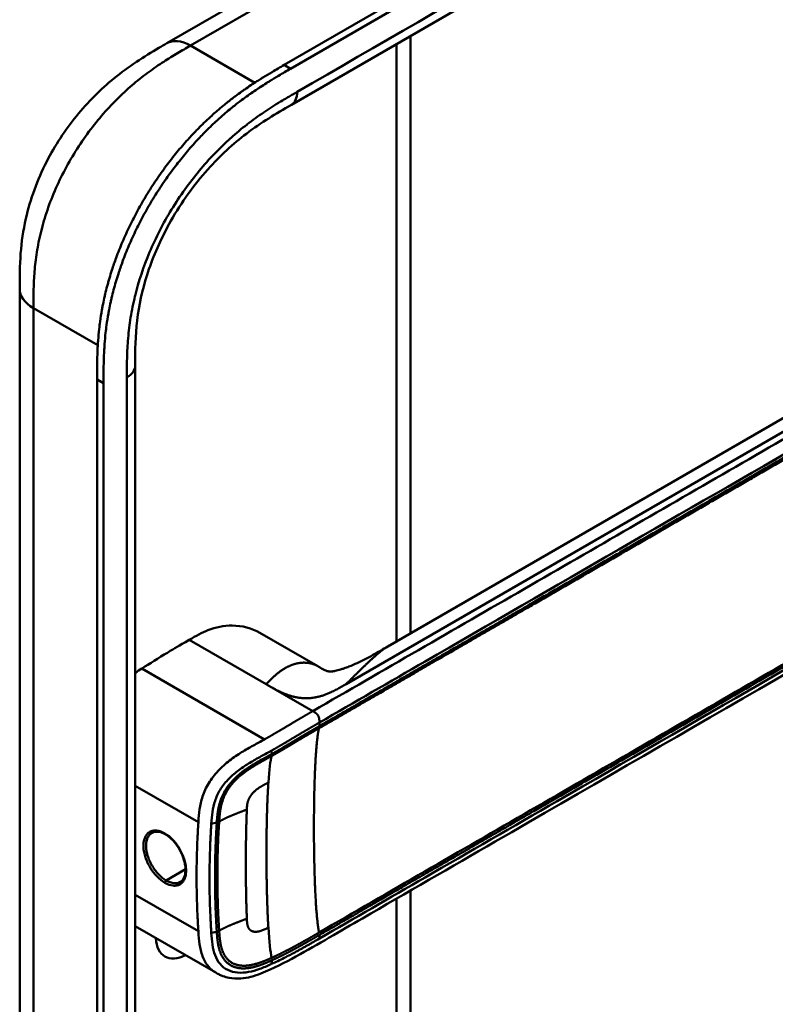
# Model space of a CAD drawing. Header units: millimetres. Extents: x 20 to 833, y 20 to 574.
# Tile 7 of 14: x 363 to 395, y 122 to 163. Entities that reach past the tile are written whole.
import ezdxf

# ---------------------------------------------------------------- set-up
doc = ezdxf.new("R2010")
doc.units = ezdxf.units.MM
doc.header["$LTSCALE"] = 2
doc.layers.add('Sichtbare Kanten(DIN)', color=7, linetype='Continuous', lineweight=50)
doc.layers.add('Sichtbare tangentiale Kanten(DIN)', color=7, linetype='Continuous', lineweight=50)

msp = doc.modelspace()

# ---------------------------------------------------------------- linework, layer by layer
at = {"layer": 'Sichtbare Kanten(DIN)'}
for p, q in [((373.958, 161.542), (418.625, 187.33)), ((418.899, 187.172), (374.232, 161.383)), ((415.257, 183.52), (374.267, 159.854)), ((368.986, 162.46), (378.915, 168.193)), ((379.312, 162.767), (379.312, 137.451)), ((368.986, 162.46), (368.986, 162.46)), ((374.267, 159.854), (374.267, 159.854)), ((378.363, 136.904), (410.127, 155.242)), ((362.746, 152.058), (362.746, 152.058)), ((367.643, 148.792), (367.643, 148.792)), ((367.643, 148.792), (367.643, 86.924)), ((366.027, 85.694), (366.027, 148.215)), ((366.302, 148.057), (366.302, 85.536)), ((372.932, 137.482), (375.39, 136.063)), ((379.312, 135.904), (379.312, 135.904)), ((379.312, 135.755), (379.312, 135.755)), ((375.607, 133.616), (375.607, 133.616)), ((375.82, 133.739), (375.82, 133.739)), ((371.16, 131.628), (371.16, 131.628)), ((372.687, 130.746), (372.686, 130.747)), ((371.141, 129.838), (371.141, 129.838)), ((379.312, 126.902), (379.312, 126.902)), ((379.312, 126.555), (379.312, 94.739)), ((370.808, 126.132), (370.808, 126.132)), ((371.041, 126.208), (371.041, 126.208)), ((371.064, 123.08), (367.643, 125.054)), ((371.064, 123.08), (371.064, 123.08))]:
    msp.add_line(p, q, dxfattribs=at)
for centre, major_axis, start_param, end_param in [((371.817, 131.248), (2.26, 3.914), 0.316429, 0.3165), ((371.761, 131.281), (2.3, 3.984), 0.270097, 0.270412), ((371.591, 131.379), (2.3, 3.984), 0.184418, 0.184904), ((371.676, 131.33), (2.32, 4.018), 0.219371, 0.219881), ((371.704, 131.314), (2.34, 4.053), 0.226219, 0.226799), ((371.478, 131.444), (-1.91, -3.308), 2.541311, 2.541312), ((371.535, 131.412), (1.95, 3.377), 5.700566, 5.70057), ((371.533, 131.411), (-2.261, -3.916), 2.53255, 2.532551), ((371.676, 131.33), (-2.32, -4.018), 2.338409, 2.338428), ((371.817, 131.248), (-2.26, -3.914), 2.382309, 2.382329), ((371.761, 131.281), (2.3, 3.984), 5.506055, 5.506075), ((371.704, 131.314), (2.34, 4.053), 4.119086, 4.119229), ((371.534, 131.411), (-2.26, -3.914), 0.658548, 0.658552), ((371.704, 131.314), (-2.76, -4.78), 0.9483, 0.948426), ((371.704, 131.313), (-2.76, -4.78), 0.638877, 0.63888), ((371.647, 131.346), (2.8, 4.85), 3.797045, 3.797047), ((369.837, 125.37), (-0.93, -1.611), 5.54054, 7.025984), ((369.837, 125.37), (0.93, 1.611), 4.347781, 4.347796)]:
    msp.add_ellipse(centre, major_axis=major_axis, ratio=0.57735, start_param=start_param, end_param=end_param, dxfattribs=at)
for points, knots in [([(362.746, 152.058), (362.746, 152.533), (362.748, 153.034), (362.824, 154.034), (362.894, 154.533), (363.19, 155.842), (363.493, 156.672), (364.242, 158.129), (364.673, 158.785), (365.635, 159.972), (366.18, 160.513), (367.367, 161.483), (368.025, 161.9), (368.765, 162.333), (368.876, 162.397), (368.986, 162.46)], [0, 0, 0, 0, 0.436934, 0.436934, 0.842877, 0.842877, 1.497176, 1.497176, 2.073361, 2.073361, 2.662057, 2.662057, 3.316724, 3.316724, 3.433488, 3.433488, 3.433488, 3.433488]), ([(366.027, 148.215), (366.027, 148.313), (366.027, 148.509), (366.029, 148.755), (366.033, 149.005), (366.038, 149.206), (366.047, 149.461), (366.058, 149.667), (366.079, 149.979), (366.108, 150.296), (366.161, 150.727), (366.213, 151.055), (366.274, 151.387), (366.32, 151.61), (366.384, 151.89), (366.441, 152.116), (366.518, 152.399), (366.585, 152.627), (366.693, 152.968), (366.812, 153.31), (367.008, 153.823), (367.201, 154.276), (367.466, 154.837), (367.694, 155.279), (368, 155.823), (368.259, 156.248), (368.601, 156.767), (368.887, 157.17), (369.259, 157.656), (369.567, 158.032), (369.924, 158.435), (370.167, 158.694), (370.413, 158.944), (370.579, 159.106), (370.83, 159.343), (371.084, 159.571), (371.425, 159.858), (371.683, 160.063), (371.941, 160.258), (372.114, 160.384), (372.33, 160.536), (372.503, 160.653), (372.718, 160.796), (372.891, 160.906), (373.149, 161.066), (373.492, 161.272), (373.789, 161.444), (373.958, 161.542)], [-0.9999979, -0.9999979, -0.9999979, -0.9999979, -0.9791648, -0.9583317, -0.9479152, -0.9270821, -0.9166655, -0.8958324, -0.8854159, -0.8541662, -0.8333331, -0.8020835, -0.791667, -0.7708339, -0.7604173, -0.7395842, -0.7291677, -0.7083346, -0.697918, -0.6666684, -0.6458353, -0.6041691, -0.583336, -0.5416699, -0.5208368, -0.4791706, -0.4583375, -0.4166713, -0.3958382, -0.354172, -0.3333389, -0.3020893, -0.2916727, -0.2708397, -0.2604231, -0.2291735, -0.2083404, -0.1770907, -0.1666742, -0.1458411, -0.1354246, -0.1145915, -0.1041749, -0.0833418, -0.0729253, -0.0416756, -0.0000095, -0.0000095, -0.0000095, -0.0000095]), ([(374.232, 161.383), (374.063, 161.286), (373.766, 161.114), (373.423, 160.908), (373.165, 160.747), (372.993, 160.637), (372.777, 160.495), (372.604, 160.377), (372.388, 160.225), (372.216, 160.1), (371.957, 159.904), (371.699, 159.7), (371.358, 159.412), (371.104, 159.185), (370.853, 158.948), (370.687, 158.786), (370.441, 158.536), (370.198, 158.277), (369.841, 157.873), (369.533, 157.498), (369.161, 157.011), (368.875, 156.608), (368.534, 156.09), (368.274, 155.664), (367.969, 155.121), (367.74, 154.678), (367.476, 154.118), (367.282, 153.665), (367.086, 153.152), (366.968, 152.81), (366.86, 152.468), (366.793, 152.241), (366.715, 151.958), (366.659, 151.732), (366.595, 151.451), (366.549, 151.229), (366.487, 150.897), (366.435, 150.569), (366.382, 150.138), (366.354, 149.821), (366.332, 149.508), (366.321, 149.302), (366.312, 149.048), (366.307, 148.846), (366.303, 148.597), (366.302, 148.35), (366.302, 148.154), (366.302, 148.057)], [0.0000095, 0.0000095, 0.0000095, 0.0000095, 0.0416756, 0.0729253, 0.0833418, 0.1041749, 0.1145915, 0.1354246, 0.1458411, 0.1666742, 0.1770907, 0.2083404, 0.2291735, 0.2604231, 0.2708397, 0.2916727, 0.3020893, 0.3333389, 0.354172, 0.3958382, 0.4166713, 0.4583375, 0.4791706, 0.5208368, 0.5416699, 0.583336, 0.6041691, 0.6458353, 0.6666684, 0.697918, 0.7083346, 0.7291677, 0.7395842, 0.7604173, 0.7708339, 0.791667, 0.8020835, 0.8333331, 0.8541662, 0.8854159, 0.8958324, 0.9166655, 0.9270821, 0.9479152, 0.9583317, 0.9791648, 0.9999979, 0.9999979, 0.9999979, 0.9999979]), ([(374.267, 159.854), (373.618, 159.48), (372.987, 159.106), (371.801, 158.206), (371.241, 157.697), (370.147, 156.471), (369.606, 155.722), (368.784, 154.278), (368.464, 153.576), (368.003, 152.234), (367.848, 151.58), (367.665, 150.303), (367.645, 149.679), (367.643, 148.965), (367.643, 148.879), (367.643, 148.792)], [0, 0, 0, 0, 0.687967, 0.687967, 1.303812, 1.303812, 1.980814, 1.980814, 2.549976, 2.549976, 3.091618, 3.091618, 3.672362, 3.672362, 3.752207, 3.752207, 3.752207, 3.752207]), ([(362.746, 90.19), (362.746, 101.076), (362.746, 111.963), (362.746, 132.586), (362.746, 142.322), (362.746, 152.058)], [0, 0, 0, 0, 10, 10, 18.94314, 18.94314, 18.94314, 18.94314]), ([(417.527, 150.675), (417.527, 150.674), (417.527, 150.672), (417.527, 150.668), (417.527, 150.665), (417.527, 150.661), (417.527, 150.658), (417.527, 150.651), (417.527, 150.647), (417.526, 150.636), (417.526, 150.629), (417.526, 150.608), (417.526, 150.595), (417.525, 150.551), (417.524, 150.522), (417.519, 150.412), (417.512, 150.335), (417.472, 150.047), (417.416, 149.849), (417.197, 149.337), (416.99, 149.039), (416.392, 148.359), (415.96, 147.992), (414.662, 147.014), (413.719, 146.439), (410.303, 144.421), (407.793, 142.999), (397.841, 137.252), (390.376, 132.943), (381.034, 127.549), (379.156, 126.465), (376.34, 124.839), (375.406, 124.28), (373.982, 123.505), (373.501, 123.249), (372.702, 122.939), (372.411, 122.854), (371.953, 122.82), (371.787, 122.827), (371.536, 122.877), (371.449, 122.901), (371.315, 122.952), (371.269, 122.972), (371.198, 123.006), (371.173, 123.019), (371.134, 123.04), (371.12, 123.047), (371.1, 123.059), (371.092, 123.063), (371.078, 123.072), (371.07, 123.076), (371.064, 123.08)], [0, 0, 0, 0, 0.001569, 0.001569, 0.003149, 0.003149, 0.00522, 0.00522, 0.008412, 0.008412, 0.014094, 0.014094, 0.025824, 0.025824, 0.054374, 0.054374, 0.136744, 0.136744, 0.370735, 0.370735, 0.770715, 0.770715, 1.338552, 1.338552, 2.361631, 2.361631, 5.000823, 5.000823, 12.918013, 12.918013, 14.909711, 14.909711, 15.905563, 15.905563, 16.406589, 16.406589, 16.669703, 16.669703, 16.816064, 16.816064, 16.894648, 16.894648, 16.935882, 16.935882, 16.957647, 16.957647, 16.969322, 16.969322, 16.975615, 16.975615, 16.982343, 16.982343, 16.982343, 16.982343]), ([(372.931, 137.482), (372.588, 137.68), (372.181, 137.786), (371.75, 137.787), (371.411, 137.788), (371.065, 137.722), (370.729, 137.59), (370.474, 137.489), (370.224, 137.35), (369.94, 137.185)], [-0.7380612, -0.7380612, -0.7380612, -0.7380612, -0.4287848, -0.4287848, -0.4287848, -0.184871, -0.184871, -0.184871, -0.0000155, -0.0000155, -0.0000155, -0.0000155]), ([(369.94, 137.185), (369.442, 136.898), (369.364, 136.853), (368.645, 136.419), (368.252, 136.175), (367.923, 135.967)], [-0.6905781, -0.6905781, -0.6905781, -0.6905781, -0.3490884, -0.3490884, 0, 0, 0, 0]), ([(375.513, 135.993), (375.56, 135.966), (375.599, 135.945), (375.671, 135.908), (375.701, 135.894), (375.773, 135.864), (375.801, 135.855), (375.852, 135.843), (375.868, 135.84), (375.929, 135.84), (375.957, 135.84), (376.032, 135.85), (376.049, 135.852), (376.086, 135.859), (376.105, 135.862), (376.16, 135.873), (376.198, 135.882), (376.275, 135.902), (376.313, 135.913), (376.399, 135.939), (376.448, 135.955), (376.567, 135.996), (376.638, 136.022), (376.829, 136.098), (376.946, 136.149), (377.294, 136.309), (377.515, 136.424), (377.945, 136.661), (378.153, 136.783), (378.358, 136.901)], [0, 0, 0, 0, 0.065322, 0.065322, 0.147442, 0.147442, 0.298534, 0.298534, 0.475337, 0.475337, 0.572836, 0.572836, 0.597287, 0.597287, 0.618593, 0.618593, 0.651842, 0.651842, 0.681874, 0.681874, 0.719497, 0.719497, 0.777073, 0.777073, 0.879794, 0.879794, 1.092522, 1.092522, 1.311068, 1.311068, 1.311068, 1.311068]), ([(368.921, 128.942), (368.834, 128.992), (368.747, 129.026), (368.587, 129.059), (368.513, 129.057), (368.415, 129.032), (368.385, 129.019), (368.357, 129.003)], [0, 0, 0, 0, 0.0944548, 0.0944548, 0.1892864, 0.1892864, 0.2374391, 0.2374391, 0.2374391, 0.2374391]), ([(369.558, 126.925), (369.622, 126.962), (369.675, 127.022), (369.749, 127.179), (369.772, 127.274), (369.782, 127.477), (369.775, 127.585), (369.732, 127.808), (369.697, 127.925), (369.604, 128.156), (369.544, 128.272), (369.408, 128.487), (369.33, 128.588), (369.166, 128.764), (369.077, 128.84), (368.966, 128.915), (368.943, 128.929), (368.921, 128.942)], [0, 0, 0, 0, 0.1137845, 0.1137845, 0.2182551, 0.2182551, 0.3123921, 0.3123921, 0.4068404, 0.4068404, 0.502596, 0.502596, 0.598042, 0.598042, 0.6936793, 0.6936793, 0.7182625, 0.7182625, 0.7182625, 0.7182625])]:
    msp.add_open_spline(points, degree=3, knots=knots, dxfattribs=at)
for points, degree in [([(378.361, 136.903), (378.361, 136.902), (378.36, 136.902), (378.36, 136.902), (378.359, 136.901), (378.359, 136.901), (378.358, 136.901), (378.358, 136.901)], 7), ([(375.381, 136.069), (375.408, 136.053), (375.434, 136.038), (375.461, 136.022), (375.487, 136.007), (375.513, 135.993)], 5), ([(375.381, 136.069), (375.382, 136.068), (375.384, 136.067), (375.385, 136.066), (375.387, 136.065), (375.388, 136.064), (375.39, 136.063)], 6), ([(367.923, 135.967), (367.83, 135.908), (367.737, 135.849), (367.643, 135.787)], 3), ([(368.357, 129.003), (368.357, 129.003), (368.357, 129.003), (368.357, 129.003)], 3), ([(372.341, 128.594), (372.341, 128.594), (372.342, 128.594), (372.342, 128.594)], 3), ([(372.34, 126.925), (372.34, 126.925), (372.34, 126.925), (372.34, 126.925)], 3)]:
    msp.add_open_spline(points, degree=degree, dxfattribs=at)
at = {"layer": 'Sichtbare tangentiale Kanten(DIN)'}
for p, q in [((369.99, 162.363), (379.915, 168.093)), ((369.99, 162.363), (369.986, 162.361)), ((372.712, 160.791), (369.99, 162.363)), ((378.726, 137.113), (378.726, 162.429)), ((368.899, 161.708), (368.899, 161.708)), ((374.232, 161.383), (373.958, 161.542)), ((366.782, 160.001), (366.782, 160.001)), ((410.769, 155.042), (376.586, 135.307)), ((363.359, 152.518), (363.359, 152.518)), ((366.059, 149.667), (363.332, 151.241)), ((366.302, 148.057), (366.027, 148.215)), ((373.194, 135.307), (369.94, 137.185)), ((367.923, 135.967), (373.126, 132.963)), ((373.239, 135.281), (373.194, 135.307)), ((375.175, 134.163), (373.239, 135.281)), ((378.726, 135.566), (378.726, 135.566)), ((378.726, 135.417), (378.726, 135.417)), ((375.455, 133.678), (375.455, 133.528)), ((375.667, 133.651), (375.667, 133.651)), ((373.439, 132.347), (373.429, 132.491)), ((367.643, 131.003), (370.324, 129.455)), ((371.105, 129.438), (370.872, 129.387)), ((371.045, 128.19), (371.045, 128.19)), ((370.253, 127.732), (370.253, 127.732)), ((370.809, 128.054), (370.809, 128.054)), ((369.779, 127.459), (368.961, 126.986)), ((378.726, 126.564), (378.726, 126.564)), ((367.643, 126.379), (370.324, 124.831)), ((378.726, 93.922), (378.726, 126.216)), ((371.105, 124.814), (370.872, 124.763)), ((375.455, 124.676), (375.455, 124.526)), ((373.439, 123.602), (373.429, 123.447))]:
    msp.add_line(p, q, dxfattribs=at)
for centre, major_axis, ratio, start_param, end_param in [((373.718, 124.413), (-0.207, 7.978), 0.058769, 0.180326, 0.567465), ((373.717, 131.204), (-0.173, -7.741), 0.062201, 5.644955, 6.032571)]:
    msp.add_ellipse(centre, major_axis=major_axis, ratio=ratio, start_param=start_param, end_param=end_param, dxfattribs=at)
for points, degree in [([(415.506, 184.069), (401.842, 176.181), (388.179, 168.292), (374.515, 160.403)], 3), ([(369.986, 162.361), (369.596, 162.587), (369.242, 162.608), (368.986, 162.46)], 3), ([(374.267, 159.854), (374.42, 159.943), (374.515, 160.133), (374.515, 160.403)], 3), ([(363.332, 151.241), (362.941, 151.467), (362.746, 151.762), (362.746, 152.058)], 3), ([(363.332, 151.241), (363.332, 120.307), (363.332, 89.373)], 2), ([(367.643, 148.792), (367.643, 148.615), (367.526, 148.437), (367.292, 148.302)], 3), ([(367.292, 148.302), (367.292, 127.679), (367.292, 107.057), (367.292, 86.434)], 3), ([(378.358, 136.901), (378.222, 136.822), (378.064, 136.712), (377.876, 136.561), (377.649, 136.358), (377.372, 136.091), (377.026, 135.744), (376.586, 135.307)], 7), ([(373.194, 135.307), (373.549, 135.661), (373.837, 135.949), (374.158, 136.147), (374.504, 136.255), (374.834, 136.276), (375.123, 136.214), (375.381, 136.069)], 7), ([(376.586, 135.307), (375.859, 134.887), (375.325, 134.579), (374.546, 134.563), (373.998, 134.845), (373.29, 135.251)], 5), ([(375.175, 134.163), (375.289, 134.097), (375.393, 134.037), (375.455, 133.929), (375.455, 133.81), (375.455, 133.678)], 5), ([(375.443, 133.439), (375.268, 132.837), (375.18, 130.641), (375.18, 127.879), (375.268, 125.582), (375.443, 124.78)], 5), ([(372.378, 129.994), (372.388, 130.207), (372.393, 130.388), (372.486, 130.584), (372.634, 130.757), (372.841, 130.912), (373.051, 131.011), (373.291, 131.134)], 7), ([(373.291, 131.134), (373.227, 130.166), (373.195, 128.845), (373.195, 127.393), (373.227, 126.035), (373.291, 124.994)], 5), ([(371.205, 129.477), (371.41, 129.604), (371.642, 129.71), (371.888, 129.804), (372.137, 129.896), (372.378, 129.994)], 5), ([(372.378, 125.37), (372.341, 126.316), (372.328, 127.248), (372.329, 128.174), (372.341, 129.092), (372.378, 129.994)], 5), ([(368.921, 128.942), (368.91, 128.948), (368.904, 128.961), (368.904, 128.98)], 3), ([(368.904, 126.887), (368.904, 126.924), (368.929, 126.968), (368.961, 126.986)], 3), ([(371.205, 124.852), (371.41, 124.979), (371.642, 125.085), (371.888, 125.18), (372.137, 125.272), (372.378, 125.37)], 5), ([(372.378, 125.37), (372.388, 125.148), (372.393, 124.953), (372.486, 124.815), (372.635, 124.746), (372.84, 124.768), (373.051, 124.872), (373.291, 124.994)], 7)]:
    msp.add_open_spline(points, degree=degree, dxfattribs=at)
for points, degree, knots in [([(369.986, 162.361), (369.808, 162.258), (369.626, 162.153), (369.442, 162.044), (369.248, 161.928), (369.052, 161.808), (368.857, 161.682), (368.65, 161.548), (368.444, 161.407), (368.239, 161.257), (368.023, 161.1), (367.809, 160.933), (367.598, 160.755), (367.376, 160.569), (367.157, 160.371), (366.944, 160.162), (366.722, 159.946), (366.507, 159.718), (366.299, 159.48), (366.086, 159.236), (365.881, 158.982), (365.685, 158.718), (365.487, 158.452), (365.298, 158.175), (365.118, 157.888), (364.938, 157.601), (364.768, 157.305), (364.613, 157.005), (364.455, 156.703), (364.312, 156.397), (364.184, 156.089), (364.055, 155.78), (363.942, 155.47), (363.844, 155.163), (363.746, 154.857), (363.664, 154.552), (363.598, 154.255), (363.531, 153.959), (363.481, 153.673), (363.443, 153.392), (363.406, 153.122), (363.38, 152.857), (363.363, 152.593), (363.347, 152.351), (363.339, 152.11), (363.335, 151.872), (363.332, 151.658), (363.332, 151.446), (363.332, 151.241)], 3, [0, 0, 0, 0, 0.190222, 0.190222, 0.190222, 0.391046, 0.391046, 0.391046, 0.603778, 0.603778, 0.603778, 0.828222, 0.828222, 0.828222, 1.063388, 1.063388, 1.063388, 1.307278, 1.307278, 1.307278, 1.556829, 1.556829, 1.556829, 1.80816, 1.80816, 1.80816, 2.059443, 2.059443, 2.059443, 2.313331, 2.313331, 2.313331, 2.568023, 2.568023, 2.568023, 2.821446, 2.821446, 2.821446, 3.073982, 3.073982, 3.073982, 3.316729, 3.316729, 3.316729, 3.539814, 3.539814, 3.539814, 3.740149, 3.740149, 3.740149, 3.740149]), ([(374.515, 160.403), (374.454, 160.368), (374.393, 160.333), (374.332, 160.298), (374.275, 160.265), (374.218, 160.232), (374.161, 160.198), (374.133, 160.182), (374.104, 160.165), (374.076, 160.148), (373.992, 160.099), (373.908, 160.049), (373.819, 159.995), (373.817, 159.994), (373.815, 159.992), (373.812, 159.991), (373.562, 159.84), (373.336, 159.697), (373.108, 159.543), (373.103, 159.54), (373.099, 159.537), (373.095, 159.535), (372.863, 159.378), (372.629, 159.209), (372.396, 159.03), (372.394, 159.028), (372.391, 159.026), (372.389, 159.024), (372.155, 158.843), (371.923, 158.651), (371.694, 158.445), (371.692, 158.444), (371.69, 158.442), (371.688, 158.441), (371.227, 158.026), (370.775, 157.558), (370.358, 157.057), (369.938, 156.551), (369.539, 155.994), (369.186, 155.416), (368.832, 154.838), (368.514, 154.22), (368.256, 153.608), (367.998, 152.999), (367.787, 152.368), (367.637, 151.756), (367.636, 151.754), (367.636, 151.753), (367.636, 151.752), (367.561, 151.448), (367.5, 151.145), (367.452, 150.849), (367.451, 150.846), (367.451, 150.844), (367.451, 150.841), (367.403, 150.546), (367.368, 150.254), (367.344, 149.972), (367.344, 149.967), (367.343, 149.962), (367.343, 149.957), (367.32, 149.68), (367.306, 149.409), (367.299, 149.122), (367.299, 149.117), (367.299, 149.113), (367.299, 149.108), (367.292, 148.829), (367.292, 148.565), (367.292, 148.302)], 3, [37.495396, 37.495396, 37.495396, 37.495396, 37.559987, 37.559987, 37.559987, 37.620513, 37.620513, 37.620513, 37.650776, 37.650776, 37.650776, 37.73943, 37.73943, 37.73943, 37.741564, 37.741564, 37.741564, 37.988916, 37.988916, 37.988916, 37.993417, 37.993417, 37.993417, 38.244735, 38.244735, 38.244735, 38.247185, 38.247185, 38.247185, 38.499621, 38.499621, 38.499621, 38.501583, 38.501583, 38.501583, 39.010327, 39.010327, 39.010327, 39.522884, 39.522884, 39.522884, 40.036041, 40.036041, 40.036041, 40.547301, 40.547301, 40.547301, 40.548443, 40.548443, 40.548443, 40.802185, 40.802185, 40.802185, 40.804306, 40.804306, 40.804306, 41.056838, 41.056838, 41.056838, 41.061134, 41.061134, 41.061134, 41.309579, 41.309579, 41.309579, 41.313394, 41.313394, 41.313394, 41.55534, 41.55534, 41.55534, 41.55534]), ([(411.054, 154.877), (410.309, 154.447), (409.56, 154.015), (408.064, 153.151), (407.315, 152.719), (405.819, 151.855), (405.072, 151.424), (403.578, 150.561), (402.831, 150.13), (400.591, 148.837), (399.097, 147.974), (396.105, 146.247), (394.609, 145.383), (391.618, 143.656), (390.124, 142.793), (387.136, 141.068), (385.641, 140.205), (382.65, 138.478), (381.154, 137.615), (378.165, 135.889), (376.673, 135.027), (375.175, 134.163)], 3, [28.65661, 28.65661, 28.65661, 28.65661, 29.448344, 29.448344, 30.241165, 30.241165, 31.033986, 31.033986, 31.826807, 31.826807, 33.412449, 33.412449, 34.99809, 34.99809, 36.583732, 36.583732, 38.169374, 38.169374, 39.755016, 39.755016, 41.340657, 41.340657, 41.340657, 41.340657]), ([(375.455, 133.678), (376.953, 134.542), (378.445, 135.404), (379.939, 136.267), (385.412, 139.426), (390.885, 142.586), (396.362, 145.748), (400.04, 147.872), (403.708, 149.989), (407.387, 152.114), (408.702, 152.873), (410.021, 153.634), (411.334, 154.393)], 3, [0, 0, 0, 0, 1.585642, 1.585642, 1.585642, 7.391542, 7.391542, 7.391542, 11.290432, 11.290432, 11.290432, 12.683632, 12.683632, 12.683632, 12.683632]), ([(375.44, 133.437), (375.442, 133.439), (376.332, 133.952), (378.124, 134.987), (380.826, 136.547), (384.412, 138.617), (388.895, 141.206), (393.383, 143.797), (397.867, 146.386), (401.902, 148.715), (405.492, 150.788), (408.183, 152.341), (409.976, 153.377), (410.873, 153.895), (411.322, 154.154)], 5, [20.643505, 20.643505, 20.643505, 20.643505, 20.643505, 20.643505, 20.647304, 22.232947, 23.81859, 25.404233, 26.989877, 28.57552, 30.161163, 31.746806, 32.539627, 33.332646, 33.332646, 33.332646, 33.332646, 33.332646, 33.332646]), ([(411.334, 154.243), (411.334, 154.243), (410.885, 153.984), (409.988, 153.466), (408.195, 152.431), (405.504, 150.877), (401.915, 148.805), (397.88, 146.475), (393.396, 143.886), (388.908, 141.296), (384.423, 138.706), (380.838, 136.636), (378.136, 135.076), (376.345, 134.042), (375.455, 133.528)], 5, [0, 0, 0, 0, 0, 0, 0.000115, 0.792936, 1.585758, 3.171401, 4.757044, 6.342687, 7.92833, 9.513973, 11.099617, 12.688168, 12.688168, 12.688168, 12.688168, 12.688168, 12.688168]), ([(375.453, 124.675), (375.455, 124.676), (376.345, 125.189), (378.137, 126.224), (380.839, 127.784), (384.425, 129.855), (388.908, 132.443), (393.396, 135.034), (397.88, 137.623), (401.915, 139.952), (405.504, 142.025), (408.196, 143.578), (409.989, 144.614), (410.886, 145.132), (411.334, 145.391)], 5, [20.643738, 20.643738, 20.643738, 20.643738, 20.643738, 20.643738, 20.647429, 22.23307, 23.81871, 25.404351, 26.989992, 28.575633, 30.161274, 31.746914, 32.539735, 33.332924, 33.332924, 33.332924, 33.332924, 33.332924, 33.332924]), ([(411.321, 145.495), (410.574, 145.063), (409.826, 144.632), (408.332, 143.769), (407.584, 143.337), (405.342, 142.042), (403.847, 141.179), (400.856, 139.453), (399.362, 138.59), (396.372, 136.864), (394.878, 136.001), (391.887, 134.274), (390.392, 133.411), (387.401, 131.684), (385.907, 130.822), (382.919, 129.096), (381.424, 128.233), (378.428, 126.503), (376.924, 125.635), (375.443, 124.78)], 3, [3.014705, 3.014705, 3.014705, 3.014705, 3.807868, 3.807868, 4.600688, 4.600688, 6.186329, 6.186329, 7.77197, 7.77197, 9.357611, 9.357611, 10.943251, 10.943251, 12.528892, 12.528892, 14.114533, 14.114533, 15.703149, 15.703149, 15.703149, 15.703149]), ([(411.334, 145.241), (408.519, 143.615), (405.694, 141.985), (402.881, 140.361), (397.103, 137.025), (391.312, 133.681), (385.531, 130.344), (383.669, 129.269), (381.805, 128.192), (379.939, 127.115), (378.438, 126.249), (376.935, 125.381), (375.455, 124.526)], 3, [23.229983, 23.229983, 23.229983, 23.229983, 26.216835, 26.216835, 26.216835, 32.351591, 32.351591, 32.351591, 34.327983, 34.327983, 34.327983, 35.917386, 35.917386, 35.917386, 35.917386]), ([(375.175, 134.163), (375.123, 134.133), (375.028, 134.078), (374.89, 133.998), (374.694, 133.884), (374.445, 133.737), (374.196, 133.589), (373.942, 133.437), (373.681, 133.282), (373.462, 133.154), (373.299, 133.06), (373.189, 132.998), (373.132, 132.966), (373.126, 132.963)], 5, [0, 0, 0, 0, 0, 0, 0.0885648, 0.1771296, 0.2656944, 0.3542592, 0.442824, 0.5313888, 0.6199536, 0.7085184, 0.7182818, 0.7182818, 0.7182818, 0.7182818, 0.7182818, 0.7182818]), ([(373.429, 132.491), (373.429, 132.491), (373.482, 132.521), (373.588, 132.581), (373.749, 132.673), (373.965, 132.799), (374.227, 132.955), (374.48, 133.107), (374.728, 133.254), (374.976, 133.4), (375.171, 133.513), (375.309, 133.593), (375.403, 133.648), (375.455, 133.678)], 5, [0.0000841, 0.0000841, 0.0000841, 0.0000841, 0.0000841, 0.0000841, 0.0003027, 0.0888675, 0.1774323, 0.2659971, 0.3545619, 0.4431267, 0.5316915, 0.6202563, 0.7088211, 0.7088211, 0.7088211, 0.7088211, 0.7088211, 0.7088211]), ([(375.455, 133.528), (375.408, 133.501), (375.311, 133.445), (375.166, 133.361), (374.971, 133.249), (374.727, 133.104), (374.48, 132.957), (374.228, 132.806), (373.97, 132.653), (373.759, 132.529), (373.599, 132.437), (373.493, 132.377), (373.439, 132.347)], 5, [0, 0, 0, 0, 0, 0, 0.0848259, 0.1725609, 0.2602959, 0.3480309, 0.4357659, 0.5235009, 0.6112359, 0.698521, 0.698521, 0.698521, 0.698521, 0.698521, 0.698521]), ([(373.43, 132.259), (373.43, 132.259), (373.484, 132.289), (373.59, 132.349), (373.75, 132.441), (373.96, 132.565), (374.218, 132.718), (374.469, 132.869), (374.717, 133.015), (374.958, 133.159), (375.151, 133.27), (375.296, 133.354), (375.391, 133.409), (375.438, 133.436)], 5, [19.9453576, 19.9453576, 19.9453576, 19.9453576, 19.9453576, 19.9453576, 19.9454241, 20.0331591, 20.1208941, 20.2086291, 20.2963641, 20.3840991, 20.4718341, 20.5595692, 20.6426641, 20.6426641, 20.6426641, 20.6426641, 20.6426641, 20.6426641]), ([(373.126, 132.963), (372.97, 132.876), (372.814, 132.793), (372.654, 132.704), (372.493, 132.615), (372.328, 132.522), (372.159, 132.418), (371.991, 132.313), (371.818, 132.198), (371.649, 132.067), (371.479, 131.936), (371.313, 131.79), (371.161, 131.629), (371.009, 131.467), (370.872, 131.29), (370.76, 131.106), (370.648, 130.922), (370.563, 130.732), (370.501, 130.546), (370.44, 130.361), (370.401, 130.179), (370.376, 130.002), (370.35, 129.824), (370.337, 129.651), (370.326, 129.479), (370.325, 129.471), (370.325, 129.463), (370.324, 129.455)], 3, [0.718282, 0.718282, 0.718282, 0.718282, 0.878513, 0.878513, 0.878513, 1.038839, 1.038839, 1.038839, 1.199166, 1.199166, 1.199166, 1.359492, 1.359492, 1.359492, 1.519819, 1.519819, 1.519819, 1.680145, 1.680145, 1.680145, 1.840471, 1.840471, 1.840471, 2.000798, 2.000798, 2.000798, 2.008139, 2.008139, 2.008139, 2.008139]), ([(370.872, 129.387), (370.884, 129.556), (370.896, 129.721), (370.92, 129.882), (370.943, 130.044), (370.977, 130.203), (371.029, 130.36), (371.081, 130.518), (371.151, 130.673), (371.242, 130.822), (371.333, 130.972), (371.444, 131.115), (371.571, 131.249), (371.697, 131.383), (371.838, 131.507), (371.987, 131.622), (372.137, 131.737), (372.294, 131.842), (372.452, 131.94), (372.61, 132.038), (372.769, 132.128), (372.926, 132.215), (373.084, 132.302), (373.241, 132.387), (373.4, 132.475), (373.41, 132.48), (373.419, 132.486), (373.428, 132.491)], 3, [0, 0, 0, 0, 0.159971, 0.159971, 0.159971, 0.320297, 0.320297, 0.320297, 0.480624, 0.480624, 0.480624, 0.64095, 0.64095, 0.64095, 0.801277, 0.801277, 0.801277, 0.961603, 0.961603, 0.961603, 1.121929, 1.121929, 1.121929, 1.282256, 1.282256, 1.282256, 1.291621, 1.291621, 1.291621, 1.291621]), ([(373.439, 132.347), (373.439, 132.347), (373.358, 132.301), (373.194, 132.211), (372.948, 132.076), (372.61, 131.886), (372.167, 131.594), (371.748, 131.226), (371.415, 130.785), (371.217, 130.318), (371.148, 129.961), (371.123, 129.698), (371.111, 129.525), (371.105, 129.438)], 5, [0, 0, 0, 0, 0, 0, 0.000449, 0.133304, 0.266158, 0.399013, 0.531868, 0.664722, 0.797577, 0.930432, 1.064471, 1.064471, 1.064471, 1.064471, 1.064471, 1.064471]), ([(371.205, 129.477), (371.21, 129.563), (371.223, 129.734), (371.247, 129.991), (371.314, 130.334), (371.5, 130.772), (371.806, 131.18), (372.193, 131.526), (372.616, 131.806), (372.944, 131.992), (373.187, 132.124), (373.349, 132.214), (373.43, 132.259)], 5, [18.882622, 18.882622, 18.882622, 18.882622, 18.882622, 18.882622, 19.015441, 19.148296, 19.281151, 19.414005, 19.54686, 19.679715, 19.812569, 19.945357, 19.945357, 19.945357, 19.945357, 19.945357, 19.945357]), ([(370.324, 129.455), (370.324, 129.449), (370.323, 129.439), (370.323, 129.431), (370.317, 129.345), (370.311, 129.257), (370.306, 129.17), (370.301, 129.074), (370.296, 128.978), (370.291, 128.882), (370.281, 128.69), (370.273, 128.497), (370.267, 128.303), (370.261, 128.11), (370.256, 127.917), (370.253, 127.725), (370.25, 127.532), (370.248, 127.341), (370.248, 127.149), (370.248, 126.957), (370.25, 126.764), (370.253, 126.572), (370.256, 126.379), (370.261, 126.185), (370.267, 125.991), (370.273, 125.797), (370.281, 125.602), (370.291, 125.409), (370.296, 125.312), (370.301, 125.215), (370.306, 125.119), (370.312, 125.022), (370.318, 124.927), (370.324, 124.831)], 3, [0, 0, 0, 0, 0.00741, 0.00741, 0.00741, 0.088467, 0.088467, 0.088467, 0.176597, 0.176597, 0.176597, 0.352857, 0.352857, 0.352857, 0.529117, 0.529117, 0.529117, 0.705376, 0.705376, 0.705376, 0.881636, 0.881636, 0.881636, 1.057896, 1.057896, 1.057896, 1.234156, 1.234156, 1.234156, 1.322285, 1.322285, 1.322285, 1.410732, 1.410732, 1.410732, 1.410732]), ([(370.872, 124.763), (370.872, 124.771), (370.871, 124.78), (370.871, 124.788), (370.865, 124.883), (370.859, 124.977), (370.853, 125.073), (370.848, 125.168), (370.843, 125.263), (370.838, 125.359), (370.829, 125.551), (370.821, 125.743), (370.814, 125.935), (370.785, 126.839), (370.79, 127.73), (370.83, 128.628), (370.833, 128.684), (370.835, 128.74), (370.838, 128.796), (370.843, 128.891), (370.848, 128.986), (370.853, 129.08), (370.859, 129.175), (370.865, 129.269), (370.871, 129.362), (370.871, 129.37), (370.872, 129.379), (370.872, 129.387)], 3, [0, 0, 0, 0, 0.008036, 0.008036, 0.008036, 0.096166, 0.096166, 0.096166, 0.184296, 0.184296, 0.184296, 0.360556, 0.360556, 0.360556, 1.190148, 1.190148, 1.190148, 1.241854, 1.241854, 1.241854, 1.329984, 1.329984, 1.329984, 1.418114, 1.418114, 1.418114, 1.426148, 1.426148, 1.426148, 1.426148]), ([(371.105, 129.438), (371.105, 129.438), (371.097, 129.323), (371.084, 129.095), (371.064, 128.747), (371.047, 128.288), (371.031, 127.709), (371.027, 127.132), (371.031, 126.553), (371.047, 125.973), (371.064, 125.511), (371.084, 125.161), (371.097, 124.929), (371.105, 124.814)], 5, [0.000001, 0.000001, 0.000001, 0.000001, 0.000001, 0.000001, 0.000038, 0.176942, 0.353846, 0.53075, 0.707654, 0.884558, 1.061462, 1.238366, 1.415305, 1.415305, 1.415305, 1.415305, 1.415305, 1.415305]), ([(371.205, 124.852), (371.205, 124.853), (371.205, 124.853), (371.197, 124.97), (371.183, 125.202), (371.163, 125.551), (371.146, 126.014), (371.13, 126.593), (371.127, 127.171), (371.13, 127.747), (371.146, 128.325), (371.163, 128.785), (371.183, 129.132), (371.197, 129.362), (371.205, 129.477)], 5, [17.464876, 17.464876, 17.464876, 17.464876, 17.464876, 17.464876, 17.464906, 17.466133, 17.643037, 17.819941, 17.996845, 18.173749, 18.350653, 18.527557, 18.704461, 18.882622, 18.882622, 18.882622, 18.882622, 18.882622, 18.882622]), ([(367.992, 128.452), (367.992, 128.452), (367.992, 128.521), (368.004, 128.651), (368.057, 128.819), (368.142, 128.953), (368.257, 129.048), (368.396, 129.1), (368.607, 129.11), (368.786, 129.048), (368.904, 128.98)], 3, [0, 0, 0, 0, 0.0000144, 0.0614945, 0.1229746, 0.1844546, 0.2459347, 0.3074148, 0.3688949, 0.4918552, 0.4918552, 0.4918552, 0.4918552]), ([(368.357, 129.003), (368.335, 128.99), (368.314, 128.976), (368.294, 128.959), (368.279, 128.945), (368.264, 128.931), (368.25, 128.915), (368.219, 128.879), (368.193, 128.838), (368.171, 128.79), (368.152, 128.75), (368.137, 128.705), (368.127, 128.657), (368.125, 128.649), (368.123, 128.642), (368.122, 128.634), (368.111, 128.577), (368.105, 128.516), (368.105, 128.452), (368.105, 128.388), (368.111, 128.321), (368.122, 128.252), (368.124, 128.24), (368.126, 128.229), (368.128, 128.217), (368.138, 128.159), (368.153, 128.1), (368.171, 128.04), (368.193, 127.969), (368.219, 127.897), (368.25, 127.826), (368.265, 127.794), (368.28, 127.761), (368.296, 127.729), (368.315, 127.692), (368.336, 127.654), (368.357, 127.618), (368.397, 127.55), (368.44, 127.485), (368.487, 127.423), (368.521, 127.377), (368.558, 127.333), (368.595, 127.291), (368.608, 127.276), (368.621, 127.262), (368.635, 127.248), (368.738, 127.14), (368.85, 127.05), (368.961, 126.986)], 3, [0.2462104, 0.2462104, 0.2462104, 0.2462104, 0.2803959, 0.2803959, 0.2803959, 0.3074005, 0.3074005, 0.3074005, 0.3688806, 0.3688806, 0.3688806, 0.4219893, 0.4219893, 0.4219893, 0.4303607, 0.4303607, 0.4303607, 0.4918407, 0.4918407, 0.4918407, 0.5533208, 0.5533208, 0.5533208, 0.5635023, 0.5635023, 0.5635023, 0.6148009, 0.6148009, 0.6148009, 0.676281, 0.676281, 0.676281, 0.7044598, 0.7044598, 0.7044598, 0.737761, 0.737761, 0.737761, 0.7992411, 0.7992411, 0.7992411, 0.844872, 0.844872, 0.844872, 0.8607212, 0.8607212, 0.8607212, 0.9836813, 0.9836813, 0.9836813, 0.9836813]), ([(368.904, 128.98), (369.022, 128.911), (369.2, 128.767), (369.408, 128.515), (369.545, 128.304), (369.657, 128.078), (369.74, 127.847), (369.791, 127.619), (369.808, 127.404), (369.791, 127.208), (369.74, 127.041), (369.657, 126.908), (369.545, 126.815), (369.408, 126.765), (369.2, 126.757), (369.022, 126.819), (368.904, 126.887)], 3, [0, 0, 0, 0, 0.1229603, 0.1844403, 0.2459204, 0.3074004, 0.3688805, 0.4303605, 0.4918406, 0.5533206, 0.6148007, 0.6762807, 0.7377608, 0.7992408, 0.8607209, 0.983681, 0.983681, 0.983681, 0.983681]), ([(368.904, 126.887), (368.786, 126.956), (368.607, 127.099), (368.396, 127.35), (368.257, 127.559), (368.142, 127.783), (368.057, 128.013), (368.004, 128.24), (367.992, 128.384), (367.992, 128.452)], 3, [0, 0, 0, 0, 0.1229601, 0.1844402, 0.2459203, 0.3074004, 0.3688804, 0.4303605, 0.4918262, 0.4918262, 0.4918262, 0.4918262]), ([(368.961, 126.986), (369.071, 126.922), (369.183, 126.883), (369.285, 126.873), (369.299, 126.871), (369.313, 126.87), (369.326, 126.87), (369.362, 126.869), (369.397, 126.872), (369.43, 126.878), (369.476, 126.887), (369.518, 126.903), (369.557, 126.925), (369.557, 126.925), (369.557, 126.925), (369.558, 126.925)], 3, [0, 0, 0, 0, 0.1229601, 0.1229601, 0.1229601, 0.1399022, 0.1399022, 0.1399022, 0.1844401, 0.1844401, 0.1844401, 0.2459202, 0.2459202, 0.2459202, 0.2461067, 0.2461067, 0.2461067, 0.2461067]), ([(370.324, 124.831), (370.325, 124.823), (370.325, 124.815), (370.326, 124.807), (370.337, 124.633), (370.35, 124.458), (370.376, 124.285), (370.401, 124.111), (370.44, 123.939), (370.501, 123.775), (370.563, 123.612), (370.648, 123.459), (370.76, 123.331), (370.847, 123.23), (370.95, 123.146), (371.064, 123.08)], 3, [0, 0, 0, 0, 0.0073617, 0.0073617, 0.0073617, 0.1676881, 0.1676881, 0.1676881, 0.3280145, 0.3280145, 0.3280145, 0.488341, 0.488341, 0.488341, 0.6137258, 0.6137258, 0.6137258, 0.6137258]), ([(373.429, 123.447), (373.419, 123.442), (373.41, 123.438), (373.4, 123.434), (373.241, 123.361), (373.084, 123.295), (372.927, 123.239), (372.769, 123.182), (372.61, 123.137), (372.452, 123.109), (372.294, 123.08), (372.136, 123.07), (371.987, 123.083), (371.838, 123.096), (371.697, 123.132), (371.571, 123.193), (371.444, 123.254), (371.333, 123.34), (371.242, 123.447), (371.151, 123.553), (371.081, 123.68), (371.029, 123.819), (370.977, 123.958), (370.943, 124.109), (370.92, 124.268), (370.896, 124.426), (370.884, 124.592), (370.872, 124.763)], 3, [36.622212, 36.622212, 36.622212, 36.622212, 36.631814, 36.631814, 36.631814, 36.79214, 36.79214, 36.79214, 36.952466, 36.952466, 36.952466, 37.112793, 37.112793, 37.112793, 37.273119, 37.273119, 37.273119, 37.433446, 37.433446, 37.433446, 37.593772, 37.593772, 37.593772, 37.754099, 37.754099, 37.754099, 37.914067, 37.914067, 37.914067, 37.914067]), ([(371.105, 124.814), (371.105, 124.813), (371.111, 124.725), (371.123, 124.55), (371.148, 124.286), (371.218, 123.946), (371.415, 123.564), (371.749, 123.311), (372.168, 123.226), (372.612, 123.282), (372.949, 123.392), (373.195, 123.493), (373.358, 123.565), (373.439, 123.602)], 5, [18.881507, 18.881507, 18.881507, 18.881507, 18.881507, 18.881507, 18.882697, 19.015618, 19.14854, 19.281461, 19.414383, 19.547304, 19.680226, 19.813147, 19.945983, 19.945983, 19.945983, 19.945983, 19.945983, 19.945983]), ([(373.43, 123.708), (373.35, 123.672), (373.188, 123.6), (372.945, 123.501), (372.617, 123.394), (372.194, 123.341), (371.807, 123.42), (371.5, 123.652), (371.314, 124.009), (371.247, 124.335), (371.223, 124.593), (371.21, 124.766), (371.205, 124.852)], 5, [0, 0, 0, 0, 0, 0, 0.132315, 0.265237, 0.398158, 0.53108, 0.664001, 0.796923, 0.929844, 1.062736, 1.062736, 1.062736, 1.062736, 1.062736, 1.062736]), ([(375.443, 124.78), (375.395, 124.753), (375.299, 124.697), (375.153, 124.613), (374.959, 124.501), (374.717, 124.367), (374.47, 124.229), (374.219, 124.096), (373.961, 123.962), (373.751, 123.859), (373.591, 123.782), (373.484, 123.733), (373.43, 123.708)], 5, [15.703149, 15.703149, 15.703149, 15.703149, 15.703149, 15.703149, 15.7878438, 15.8755138, 15.9631839, 16.0508539, 16.1385239, 16.2261939, 16.3138639, 16.4021323, 16.4021323, 16.4021323, 16.4021323, 16.4021323, 16.4021323]), ([(375.453, 124.525), (375.374, 124.48), (375.295, 124.434), (375.216, 124.388), (375.175, 124.365), (375.134, 124.341), (375.093, 124.318), (375.052, 124.295), (375.011, 124.272), (374.97, 124.248), (374.929, 124.225), (374.888, 124.202), (374.847, 124.179), (374.806, 124.156), (374.765, 124.133), (374.724, 124.11), (374.683, 124.087), (374.642, 124.064), (374.601, 124.042), (374.56, 124.019), (374.518, 123.997), (374.477, 123.974), (374.394, 123.929), (374.31, 123.884), (374.224, 123.839), (374.139, 123.794), (374.052, 123.75), (373.964, 123.705), (373.876, 123.66), (373.786, 123.616), (373.696, 123.572), (373.607, 123.529), (373.517, 123.487), (373.429, 123.447)], 3, [35.9173864, 35.9173864, 35.9173864, 35.9173864, 36.0021913, 36.0021913, 36.0021913, 36.0464737, 36.0464737, 36.0464737, 36.0907561, 36.0907561, 36.0907561, 36.1350385, 36.1350385, 36.1350385, 36.1793209, 36.1793209, 36.1793209, 36.2236033, 36.2236033, 36.2236033, 36.2678857, 36.2678857, 36.2678857, 36.3564505, 36.3564505, 36.3564505, 36.4450153, 36.4450153, 36.4450153, 36.5335801, 36.5335801, 36.5335801, 36.6222122, 36.6222122, 36.6222122, 36.6222122]), ([(373.439, 123.602), (373.439, 123.602), (373.493, 123.627), (373.6, 123.676), (373.76, 123.752), (373.971, 123.857), (374.229, 123.991), (374.481, 124.124), (374.728, 124.261), (374.971, 124.397), (375.164, 124.508), (375.309, 124.591), (375.404, 124.647), (375.451, 124.673)], 5, [19.9459827, 19.9459827, 19.9459827, 19.9459827, 19.9459827, 19.9459827, 19.9460686, 20.0337387, 20.1214087, 20.2090787, 20.2967487, 20.3844187, 20.4720888, 20.5597588, 20.6429705, 20.6429705, 20.6429705, 20.6429705, 20.6429705, 20.6429705])]:
    msp.add_open_spline(points, degree=degree, knots=knots, dxfattribs=at)

doc.saveas('drawing.dxf')
